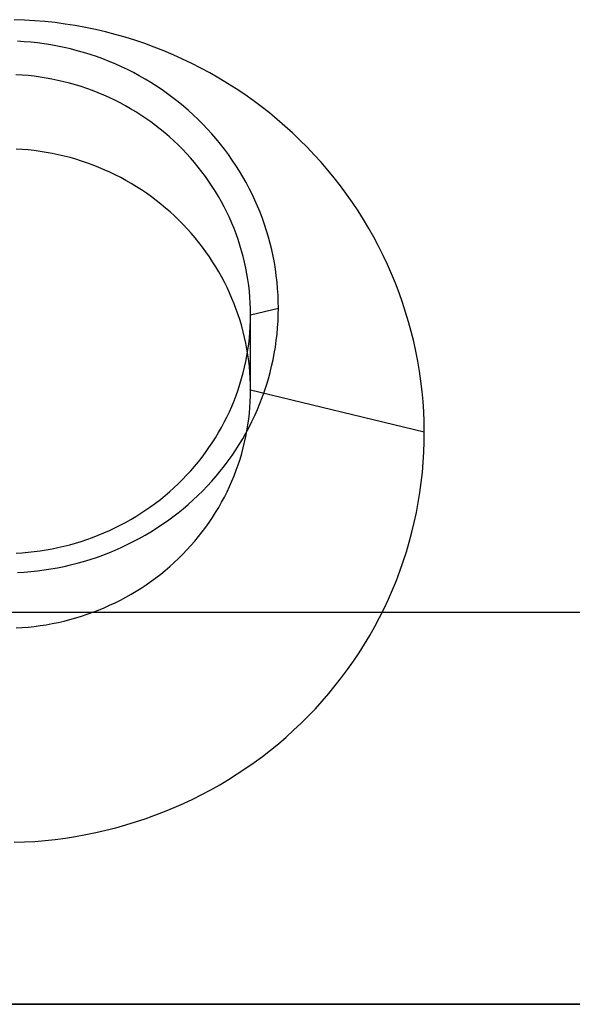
# Model space of a CAD drawing. Extents: x -5 to 5, y -2 to 2.
# Tile 8 of 59: x -3 to -2.7, y -1.5 to -1. Entities that reach past the tile are written whole.
import ezdxf

# ---------------------------------------------------------------- set-up
doc = ezdxf.new("R2010")
doc.units = 0

msp = doc.modelspace()

# ---------------------------------------------------------------- linework, layer by layer
at = {"layer": 'solid extract', "color": 5, "linetype": 'CONTINUOUS'}
for p, q in [((-2.98959, -0.999079, -2.870529), (-2.994808, -0.998891, -2.87049)), ((-2.984389, -0.999393, -2.870593), (-2.98959, -0.999079, -2.870529)), ((-2.979188, -0.999833, -2.870682), (-2.984389, -0.999393, -2.870593)), ((-2.974002, -1.000398, -2.870798), (-2.979188, -0.999833, -2.870682)), ((-2.968839, -1.001087, -2.870939), (-2.974002, -1.000398, -2.870798)), ((-2.963685, -1.001903, -2.871105), (-2.968839, -1.001087, -2.870939)), ((-2.958549, -1.002843, -2.871298), (-2.963685, -1.001903, -2.871105)), ((-2.953439, -1.003905, -2.871515), (-2.958549, -1.002843, -2.871298)), ((-2.948366, -1.005089, -2.871758), (-2.953439, -1.003905, -2.871515)), ((-2.943323, -1.006395, -2.872026), (-2.948366, -1.005089, -2.871758)), ((-2.938305, -1.007826, -2.87232), (-2.943323, -1.006395, -2.872026)), ((-2.989728, -1.010079, -3.128334), (-2.993149, -1.009873, -3.128289)), ((-2.986311, -1.010366, -3.128397), (-2.989728, -1.010079, -3.128334)), ((-2.982903, -1.010735, -3.128477), (-2.986311, -1.010366, -3.128397)), ((-2.979498, -1.011187, -3.128575), (-2.982903, -1.010735, -3.128477)), ((-2.976111, -1.01172, -3.128691), (-2.979498, -1.011187, -3.128575)), ((-2.972736, -1.012334, -3.128825), (-2.976111, -1.01172, -3.128691)), ((-2.933321, -1.009377, -2.87264), (-2.938305, -1.007826, -2.87232)), ((-2.928379, -1.011047, -2.872985), (-2.933321, -1.009377, -2.87264)), ((-2.923487, -1.012833, -2.873354), (-2.928379, -1.011047, -2.872985)), ((-2.969376, -1.013029, -3.128977), (-2.972736, -1.012334, -3.128825)), ((-2.966041, -1.013803, -3.129146), (-2.969376, -1.013029, -3.128977)), ((-2.962722, -1.014659, -3.129333), (-2.966041, -1.013803, -3.129146)), ((-2.959422, -1.015594, -3.129538), (-2.962722, -1.014659, -3.129333)), ((-2.956147, -1.016608, -3.12976), (-2.959422, -1.015594, -3.129538)), ((-2.952904, -1.017699, -3.129999), (-2.956147, -1.016608, -3.12976)), ((-2.918639, -1.014738, -2.873748), (-2.923487, -1.012833, -2.873354)), ((-2.913831, -1.016762, -2.874168), (-2.918639, -1.014738, -2.873748)), ((-2.909072, -1.018903, -2.874613), (-2.913831, -1.016762, -2.874168)), ((-2.949693, -1.018865, -3.130255), (-2.952904, -1.017699, -3.129999)), ((-2.946506, -1.020111, -3.130529), (-2.949693, -1.018865, -3.130255)), ((-2.943349, -1.021434, -3.13082), (-2.946506, -1.020111, -3.130529)), ((-2.940227, -1.022831, -3.131128), (-2.943349, -1.021434, -3.13082)), ((-2.904369, -1.021156, -2.875083), (-2.909072, -1.018903, -2.874613)), ((-2.899732, -1.023518, -2.875576), (-2.904369, -1.021156, -2.875083)), ((-2.990791, -1.027118, -3.117916), (-2.993858, -1.026934, -3.117876)), ((-2.987728, -1.027375, -3.117972), (-2.990791, -1.027118, -3.117916)), ((-2.937146, -1.024301, -3.131452), (-2.940227, -1.022831, -3.131128)), ((-2.934106, -1.025842, -3.131793), (-2.937146, -1.024301, -3.131452)), ((-2.931101, -1.027459, -3.13215), (-2.934106, -1.025842, -3.131793)), ((-2.89515, -1.025993, -2.876094), (-2.899732, -1.023518, -2.875576)), ((-2.890624, -1.028582, -2.876638), (-2.89515, -1.025993, -2.876094)), ((-2.984672, -1.027706, -3.118043), (-2.987728, -1.027375, -3.117972)), ((-2.981619, -1.028111, -3.118131), (-2.984672, -1.027706, -3.118043)), ((-2.978583, -1.028588, -3.118235), (-2.981619, -1.028111, -3.118131)), ((-2.975556, -1.029139, -3.118354), (-2.978583, -1.028588, -3.118235)), ((-2.972543, -1.029762, -3.118489), (-2.975556, -1.029139, -3.118354)), ((-2.969553, -1.030455, -3.11864), (-2.972543, -1.029762, -3.118489)), ((-2.966576, -1.031222, -3.118807), (-2.969553, -1.030455, -3.11864)), ((-2.963616, -1.032061, -3.118989), (-2.966576, -1.031222, -3.118807)), ((-2.960679, -1.032969, -3.119187), (-2.963616, -1.032061, -3.118989)), ((-2.928134, -1.029148, -3.132525), (-2.931101, -1.027459, -3.13215)), ((-2.925212, -1.030907, -3.132916), (-2.928134, -1.029148, -3.132525)), ((-2.922339, -1.032732, -3.133322), (-2.925212, -1.030907, -3.132916)), ((-2.88616, -1.031281, -2.877206), (-2.890624, -1.028582, -2.876638)), ((-2.881767, -1.034084, -2.877798), (-2.88616, -1.031281, -2.877206)), ((-2.957769, -1.033947, -3.119401), (-2.960679, -1.032969, -3.119187)), ((-2.954888, -1.034993, -3.119629), (-2.957769, -1.033947, -3.119401)), ((-2.952029, -1.03611, -3.119873), (-2.954888, -1.034993, -3.119629)), ((-2.949196, -1.037296, -3.120133), (-2.952029, -1.03611, -3.119873)), ((-2.919517, -1.034624, -3.133744), (-2.922339, -1.032732, -3.133322)), ((-2.916737, -1.036587, -3.134182), (-2.919517, -1.034624, -3.133744)), ((-2.914006, -1.038617, -3.134637), (-2.916737, -1.036587, -3.134182)), ((-2.877453, -1.036987, -2.878412), (-2.881767, -1.034084, -2.877798)), ((-2.873206, -1.039997, -2.879051), (-2.877453, -1.036987, -2.878412)), ((-2.946394, -1.038549, -3.120408), (-2.949196, -1.037296, -3.120133)), ((-2.943628, -1.039867, -3.120697), (-2.946394, -1.038549, -3.120408)), ((-2.9409, -1.04125, -3.121001), (-2.943628, -1.039867, -3.120697)), ((-2.938201, -1.0427, -3.121321), (-2.9409, -1.04125, -3.121001)), ((-2.911327, -1.04071, -3.135106), (-2.914006, -1.038617, -3.134637)), ((-2.908706, -1.042863, -3.13559), (-2.911327, -1.04071, -3.135106)), ((-2.869029, -1.043113, -2.879715), (-2.873206, -1.039997, -2.879051)), ((-2.935537, -1.044216, -3.121655), (-2.938201, -1.0427, -3.121321)), ((-2.932913, -1.045794, -3.122004), (-2.935537, -1.044216, -3.121655)), ((-2.930333, -1.047432, -3.122367), (-2.932913, -1.045794, -3.122004)), ((-2.906143, -1.045076, -3.136089), (-2.908706, -1.042863, -3.13559)), ((-2.903632, -1.047354, -3.136603), (-2.906143, -1.045076, -3.136089)), ((-2.864928, -1.04633, -2.880402), (-2.869029, -1.043113, -2.879715)), ((-2.86091, -1.049642, -2.881112), (-2.864928, -1.04633, -2.880402)), ((-2.927797, -1.04913, -3.122744), (-2.930333, -1.047432, -3.122367)), ((-2.9253, -1.050892, -3.123135), (-2.927797, -1.04913, -3.122744)), ((-2.922846, -1.052715, -3.123541), (-2.9253, -1.050892, -3.123135)), ((-2.901177, -1.049693, -3.137133), (-2.903632, -1.047354, -3.136603)), ((-2.898782, -1.052088, -3.137676), (-2.901177, -1.049693, -3.137133)), ((-2.896452, -1.054536, -3.138232), (-2.898782, -1.052088, -3.137676)), ((-2.856983, -1.053043, -2.881844), (-2.86091, -1.049642, -2.881112)), ((-2.920438, -1.054594, -3.123961), (-2.922846, -1.052715, -3.123541)), ((-2.918082, -1.056528, -3.124393), (-2.920438, -1.054594, -3.123961)), ((-2.915778, -1.058516, -3.124839), (-2.918082, -1.056528, -3.124393)), ((-2.894186, -1.057036, -3.138803), (-2.896452, -1.054536, -3.138232)), ((-2.89198, -1.059595, -3.139387), (-2.894186, -1.057036, -3.138803)), ((-2.853135, -1.056544, -2.882599), (-2.856983, -1.053043, -2.881844)), ((-2.84937, -1.060141, -2.883378), (-2.853135, -1.056544, -2.882599)), ((-2.913519, -1.060562, -3.125299), (-2.915778, -1.058516, -3.124839)), ((-2.911311, -1.062663, -3.125772), (-2.913519, -1.060562, -3.125299)), ((-2.889838, -1.062207, -3.139986), (-2.89198, -1.059595, -3.139387)), ((-2.887763, -1.064867, -3.140597), (-2.889838, -1.062207, -3.139986)), ((-2.845693, -1.063829, -2.88418), (-2.84937, -1.060141, -2.883378)), ((-2.990729, -1.064921, -2.976851), (-2.993818, -1.064733, -2.976814)), ((-2.987641, -1.065183, -2.976903), (-2.990729, -1.064921, -2.976851)), ((-2.984563, -1.065521, -2.97697), (-2.987641, -1.065183, -2.976903)), ((-2.981498, -1.065932, -2.977051), (-2.984563, -1.065521, -2.97697)), ((-2.97844, -1.066419, -2.977148), (-2.981498, -1.065932, -2.977051)), ((-2.975392, -1.066979, -2.977259), (-2.97844, -1.066419, -2.977148)), ((-2.972362, -1.067613, -2.977384), (-2.975392, -1.066979, -2.977259)), ((-2.909157, -1.064816, -3.126258), (-2.911311, -1.062663, -3.125772)), ((-2.907061, -1.067015, -3.126756), (-2.909157, -1.064816, -3.126258)), ((-2.905022, -1.069263, -3.127266), (-2.907061, -1.067015, -3.126756)), ((-2.885758, -1.067571, -3.14122), (-2.887763, -1.064867, -3.140597)), ((-2.842112, -1.0676, -2.885002), (-2.845693, -1.063829, -2.88418)), ((-2.969354, -1.068319, -2.977524), (-2.972362, -1.067613, -2.977384)), ((-2.966365, -1.069097, -2.977679), (-2.969354, -1.068319, -2.977524)), ((-2.963392, -1.06995, -2.977849), (-2.966365, -1.069097, -2.977679)), ((-2.96044, -1.070874, -2.978033), (-2.963392, -1.06995, -2.977849)), ((-2.957514, -1.071868, -2.978232), (-2.96044, -1.070874, -2.978033)), ((-2.95462, -1.07293, -2.978444), (-2.957514, -1.071868, -2.978232)), ((-2.903037, -1.071563, -3.127789), (-2.905022, -1.069263, -3.127266)), ((-2.901108, -1.073911, -3.128324), (-2.903037, -1.071563, -3.127789)), ((-2.883824, -1.070321, -3.141855), (-2.885758, -1.067571, -3.14122)), ((-2.881957, -1.073121, -3.142503), (-2.883824, -1.070321, -3.141855)), ((-2.838631, -1.07145, -2.885846), (-2.842112, -1.0676, -2.885002)), ((-2.835242, -1.075389, -2.886712), (-2.838631, -1.07145, -2.885846)), ((-2.951753, -1.074063, -2.978671), (-2.95462, -1.07293, -2.978444)), ((-2.948911, -1.075267, -2.978913), (-2.951753, -1.074063, -2.978671)), ((-2.9461, -1.076539, -2.979169), (-2.948911, -1.075267, -2.978913)), ((-2.943323, -1.077876, -2.979439), (-2.9461, -1.076539, -2.979169)), ((-2.89924, -1.076303, -3.128871), (-2.901108, -1.073911, -3.128324)), ((-2.897435, -1.078736, -3.129429), (-2.89924, -1.076303, -3.128871)), ((-2.88016, -1.075966, -3.143164), (-2.881957, -1.073121, -3.142503)), ((-2.878435, -1.078851, -3.143836), (-2.88016, -1.075966, -3.143164)), ((-2.831946, -1.079414, -2.8876), (-2.835242, -1.075389, -2.886712)), ((-2.940587, -1.079278, -2.979723), (-2.943323, -1.077876, -2.979439)), ((-2.937886, -1.080746, -2.980021), (-2.940587, -1.079278, -2.979723)), ((-2.935219, -1.082281, -2.980333), (-2.937886, -1.080746, -2.980021)), ((-2.93259, -1.08388, -2.980659), (-2.935219, -1.082281, -2.980333)), ((-2.895693, -1.081209, -3.129998), (-2.897435, -1.078736, -3.129429)), ((-2.894011, -1.083727, -3.130578), (-2.895693, -1.081209, -3.129998)), ((-2.876786, -1.081771, -3.144518), (-2.878435, -1.078851, -3.143836)), ((-2.875213, -1.084727, -3.14521), (-2.876786, -1.081771, -3.144518)), ((-2.82875, -1.083517, -2.888509), (-2.831946, -1.079414, -2.8876)), ((-2.930005, -1.085539, -2.980998), (-2.93259, -1.08388, -2.980659)), ((-2.927468, -1.087257, -2.981351), (-2.930005, -1.085539, -2.980998)), ((-2.924974, -1.089036, -2.981717), (-2.927468, -1.087257, -2.981351)), ((-2.892391, -1.086287, -3.13117), (-2.894011, -1.083727, -3.130578)), ((-2.890836, -1.088883, -3.131772), (-2.892391, -1.086287, -3.13117)), ((-2.873712, -1.087726, -3.145915), (-2.875213, -1.084727, -3.14521)), ((-2.82566, -1.087691, -2.889437), (-2.82875, -1.083517, -2.888509)), ((-2.922521, -1.090877, -2.982097), (-2.924974, -1.089036, -2.981717)), ((-2.920115, -1.092776, -2.98249), (-2.922521, -1.090877, -2.982097)), ((-2.88935, -1.091511, -3.132382), (-2.890836, -1.088883, -3.131772)), ((-2.887931, -1.094172, -3.133003), (-2.88935, -1.091511, -3.132382)), ((-2.872286, -1.09076, -3.14663), (-2.873712, -1.087726, -3.145915)), ((-2.870937, -1.093826, -3.147354), (-2.872286, -1.09076, -3.14663)), ((-2.82268, -1.091933, -2.890384), (-2.82566, -1.087691, -2.889437)), ((-2.8198, -1.096252, -2.891353), (-2.82268, -1.091933, -2.890384)), ((-2.917761, -1.094729, -2.982897), (-2.920115, -1.092776, -2.98249)), ((-2.915461, -1.096735, -2.983315), (-2.917761, -1.094729, -2.982897)), ((-2.91321, -1.098797, -2.983746), (-2.915461, -1.096735, -2.983315)), ((-2.886578, -1.096871, -3.133634), (-2.887931, -1.094172, -3.133003)), ((-2.885291, -1.099604, -3.134275), (-2.886578, -1.096871, -3.133634)), ((-2.869668, -1.096917, -3.148087), (-2.870937, -1.093826, -3.147354)), ((-2.868479, -1.100036, -3.148828), (-2.869668, -1.096917, -3.148087)), ((-2.817026, -1.100644, -2.892342), (-2.8198, -1.096252, -2.891353)), ((-2.911008, -1.100914, -2.984191), (-2.91321, -1.098797, -2.983746)), ((-2.908861, -1.103083, -2.984648), (-2.911008, -1.100914, -2.984191)), ((-2.884074, -1.102364, -3.134924), (-2.885291, -1.099604, -3.134275)), ((-2.882929, -1.105148, -3.135581), (-2.884074, -1.102364, -3.134924)), ((-2.867367, -1.103188, -3.14958), (-2.868479, -1.100036, -3.148828)), ((-2.81436, -1.105101, -2.89335), (-2.817026, -1.100644, -2.892342)), ((-2.906771, -1.105299, -2.985117), (-2.908861, -1.103083, -2.984648)), ((-2.904742, -1.107559, -2.985598), (-2.906771, -1.105299, -2.985117)), ((-2.881856, -1.107957, -3.136245), (-2.882929, -1.105148, -3.135581)), ((-2.866333, -1.106367, -3.15034), (-2.867367, -1.103188, -3.14958)), ((-2.865381, -1.109567, -3.151107), (-2.866333, -1.106367, -3.15034)), ((-2.811809, -1.109616, -2.894375), (-2.81436, -1.105101, -2.89335)), ((-2.902767, -1.109871, -2.986091), (-2.904742, -1.107559, -2.985598)), ((-2.90085, -1.112231, -2.986596), (-2.902767, -1.109871, -2.986091)), ((-2.898992, -1.114635, -2.987113), (-2.90085, -1.112231, -2.986596)), ((-2.880851, -1.110796, -3.136919), (-2.881856, -1.107957, -3.136245)), ((-2.879918, -1.113659, -3.137601), (-2.880851, -1.110796, -3.136919)), ((-2.864511, -1.112782, -3.151881), (-2.865381, -1.109567, -3.151107)), ((-2.809375, -1.114184, -2.895417), (-2.811809, -1.109616, -2.894375)), ((-2.897197, -1.117078, -2.987641), (-2.898992, -1.114635, -2.987113)), ((-2.895467, -1.119559, -2.988179), (-2.897197, -1.117078, -2.987641)), ((-2.879057, -1.116542, -3.138289), (-2.879918, -1.113659, -3.137601)), ((-2.878271, -1.119439, -3.138983), (-2.879057, -1.116542, -3.138289)), ((-2.863724, -1.116016, -3.152662), (-2.864511, -1.112782, -3.151881)), ((-2.863017, -1.119274, -3.15345), (-2.863724, -1.116016, -3.152662)), ((-2.807052, -1.118818, -2.896479), (-2.809375, -1.114184, -2.895417)), ((-2.893798, -1.122084, -2.988728), (-2.895467, -1.119559, -2.988179)), ((-2.892191, -1.124649, -2.989289), (-2.893798, -1.122084, -2.988728)), ((-2.877559, -1.122354, -3.139683), (-2.878271, -1.119439, -3.138983)), ((-2.876919, -1.125289, -3.140391), (-2.877559, -1.122354, -3.139683)), ((-2.862392, -1.122548, -3.154245), (-2.863017, -1.119274, -3.15345)), ((-2.804841, -1.123511, -2.897559), (-2.807052, -1.118818, -2.896479)), ((-2.890649, -1.12725, -2.989861), (-2.892191, -1.124649, -2.989289)), ((-2.889175, -1.129883, -2.990442), (-2.890649, -1.12725, -2.989861)), ((-2.876353, -1.12824, -3.141104), (-2.876919, -1.125289, -3.140391)), ((-2.86185, -1.125834, -3.155046), (-2.862392, -1.122548, -3.154245)), ((-2.861392, -1.129126, -3.15585), (-2.86185, -1.125834, -3.155046)), ((-2.802748, -1.128255, -2.898655), (-2.804841, -1.123511, -2.897559)), ((-2.88777, -1.132546, -2.991031), (-2.889175, -1.129883, -2.990442)), ((-2.875862, -1.131202, -3.141822), (-2.876353, -1.12824, -3.141104)), ((-2.875447, -1.134169, -3.142544), (-2.875862, -1.131202, -3.141822)), ((-2.861018, -1.132426, -3.156659), (-2.861392, -1.129126, -3.15585)), ((-2.860728, -1.13574, -3.157474), (-2.861018, -1.132426, -3.156659)), ((-2.800777, -1.13304, -2.899766), (-2.802748, -1.128255, -2.898655)), ((-2.88643, -1.135244, -2.991632), (-2.88777, -1.132546, -2.991031)), ((-2.885157, -1.137976, -2.992243), (-2.88643, -1.135244, -2.991632)), ((-2.875107, -1.137144, -3.14327), (-2.875447, -1.134169, -3.142544)), ((-2.874842, -1.140131, -3.144001), (-2.875107, -1.137144, -3.14327)), ((-2.86052, -1.139061, -3.158293), (-2.860728, -1.13574, -3.157474)), ((-2.798928, -1.137867, -2.900891), (-2.800777, -1.13304, -2.899766)), ((-2.883953, -1.140735, -2.992863), (-2.885157, -1.137976, -2.992243)), ((-2.88282, -1.143516, -2.99349), (-2.883953, -1.140735, -2.992863)), ((-2.874652, -1.143125, -3.144737), (-2.874842, -1.140131, -3.144001)), ((-2.860397, -1.142383, -3.159115), (-2.86052, -1.139061, -3.158293)), ((-2.860358, -1.145701, -3.159938), (-2.860397, -1.142383, -3.159115)), ((-2.797197, -1.142745, -2.902034), (-2.798928, -1.137867, -2.900891)), ((-2.881758, -1.14632, -2.994126), (-2.88282, -1.143516, -2.99349)), ((-2.880766, -1.149152, -2.99477), (-2.881758, -1.14632, -2.994126)), ((-2.874538, -1.146121, -3.145474), (-2.874652, -1.143125, -3.144737)), ((-2.8745, -1.149112, -3.146213), (-2.874538, -1.146121, -3.145474)), ((-2.8745, -1.149112, -3.146213), (-2.860358, -1.145701, -3.159938)), ((-2.860401, -1.149012, -3.160762), (-2.860358, -1.145701, -3.159938)), ((-2.795586, -1.147668, -2.903192), (-2.797197, -1.142745, -2.902034)), ((-2.879844, -1.152008, -2.995424), (-2.880766, -1.149152, -2.99477)), ((-2.878994, -1.154883, -2.996084), (-2.879844, -1.152008, -2.995424)), ((-2.874651, -1.155084, -3.147694), (-2.874538, -1.152098, -3.146952)), ((-2.874538, -1.152098, -3.146952), (-2.8745, -1.149112, -3.146213)), ((-2.8745, -1.187287, -3.003746), (-2.8745, -1.149112, -3.146213)), ((-2.860744, -1.155629, -3.162417), (-2.86053, -1.152323, -3.161589)), ((-2.86053, -1.152323, -3.161589), (-2.860401, -1.149012, -3.160762)), ((-2.794099, -1.152625, -2.904364), (-2.795586, -1.147668, -2.903192)), ((-2.878218, -1.157771, -2.996751), (-2.878994, -1.154883, -2.996084)), ((-2.874839, -1.158065, -3.148439), (-2.874651, -1.155084, -3.147694)), ((-2.861039, -1.158925, -3.163245), (-2.860744, -1.155629, -3.162417)), ((-2.792738, -1.157609, -2.905547), (-2.794099, -1.152625, -2.904364)), ((-2.877515, -1.160673, -2.997425), (-2.878218, -1.157771, -2.996751)), ((-2.876884, -1.163596, -2.998106), (-2.877515, -1.160673, -2.997425)), ((-2.875442, -1.164006, -3.149927), (-2.875103, -1.161037, -3.149182)), ((-2.875103, -1.161037, -3.149182), (-2.874839, -1.158065, -3.148439)), ((-2.861882, -1.165504, -3.164905), (-2.861419, -1.162218, -3.164074)), ((-2.861419, -1.162218, -3.164074), (-2.861039, -1.158925, -3.163245)), ((-2.791504, -1.162619, -2.906743), (-2.792738, -1.157609, -2.905547)), ((-2.876326, -1.166534, -2.998794), (-2.876884, -1.163596, -2.998106)), ((-2.876347, -1.169923, -3.151418), (-2.875857, -1.16697, -3.150673)), ((-2.875842, -1.169481, -2.999487), (-2.876326, -1.166534, -2.998794)), ((-2.875857, -1.16697, -3.150673), (-2.875442, -1.164006, -3.149927)), ((-2.862429, -1.168779, -3.165735), (-2.861882, -1.165504, -3.164905)), ((-2.790393, -1.167667, -2.907952), (-2.791504, -1.162619, -2.906743)), ((-2.87691, -1.17286, -3.152162), (-2.876347, -1.169923, -3.151418)), ((-2.875432, -1.172433, -3.000185), (-2.875842, -1.169481, -2.999487)), ((-2.875097, -1.175392, -3.000888), (-2.875432, -1.172433, -3.000185)), ((-2.863766, -1.17527, -3.167388), (-2.863057, -1.172036, -3.166563)), ((-2.863057, -1.172036, -3.166563), (-2.862429, -1.168779, -3.165735)), ((-2.789409, -1.172743, -2.909174), (-2.790393, -1.167667, -2.907952)), ((-2.878259, -1.178681, -3.153642), (-2.877547, -1.175777, -3.152903)), ((-2.877547, -1.175777, -3.152903), (-2.87691, -1.17286, -3.152162)), ((-2.874837, -1.178362, -3.001596), (-2.875097, -1.175392, -3.000888)), ((-2.864559, -1.17849, -3.168211), (-2.863766, -1.17527, -3.167388)), ((-2.788551, -1.177838, -2.910406), (-2.789409, -1.172743, -2.909174)), ((-2.879904, -1.184441, -3.155115), (-2.879045, -1.181571, -3.15438)), ((-2.879045, -1.181571, -3.15438), (-2.878259, -1.178681, -3.153642)), ((-2.87465, -1.181338, -3.00231), (-2.874837, -1.178362, -3.001596)), ((-2.874537, -1.184314, -3.003027), (-2.87465, -1.181338, -3.00231)), ((-2.86639, -1.184878, -3.169852), (-2.865434, -1.181695, -3.169033)), ((-2.865434, -1.181695, -3.169033), (-2.864559, -1.17849, -3.168211)), ((-2.787823, -1.182943, -2.911646), (-2.788551, -1.177838, -2.910406)), ((-2.881835, -1.190103, -3.156572), (-2.880834, -1.187287, -3.155846)), ((-2.880834, -1.187287, -3.155846), (-2.879904, -1.184441, -3.155115)), ((-2.8745, -1.187287, -3.003746), (-2.874537, -1.184314, -3.003027)), ((-2.874537, -1.190267, -3.00447), (-2.8745, -1.187287, -3.003746)), ((-2.8745, -1.187287, -3.003746), (-2.786112, -1.208653, -2.917979)), ((-2.867425, -1.188033, -3.170666), (-2.86639, -1.184878, -3.169852)), ((-2.787224, -1.188061, -2.912895), (-2.787823, -1.182943, -2.911646)), ((-2.882908, -1.192899, -3.157294), (-2.881835, -1.190103, -3.156572)), ((-2.87465, -1.193247, -3.005198), (-2.874537, -1.190267, -3.00447)), ((-2.869731, -1.194257, -3.172278), (-2.868538, -1.191157, -3.171474)), ((-2.868538, -1.191157, -3.171474), (-2.867425, -1.188033, -3.170666)), ((-2.786752, -1.1932, -2.914156), (-2.787224, -1.188061, -2.912895)), ((-2.885269, -1.198415, -3.158725), (-2.884053, -1.195671, -3.158012)), ((-2.884053, -1.195671, -3.158012), (-2.882908, -1.192899, -3.157294)), ((-2.8751, -1.199192, -3.00666), (-2.874837, -1.196222, -3.005928)), ((-2.874837, -1.196222, -3.005928), (-2.87465, -1.193247, -3.005198)), ((-2.872357, -1.200375, -3.173872), (-2.871005, -1.197331, -3.173078)), ((-2.871005, -1.197331, -3.173078), (-2.869731, -1.194257, -3.172278)), ((-2.786409, -1.198352, -2.915424), (-2.786752, -1.1932, -2.914156)), ((-2.887901, -1.203801, -3.160129), (-2.886552, -1.201127, -3.159431)), ((-2.886552, -1.201127, -3.159431), (-2.885269, -1.198415, -3.158725)), ((-2.875849, -1.205113, -3.008129), (-2.875437, -1.202154, -3.007394)), ((-2.875437, -1.202154, -3.007394), (-2.8751, -1.199192, -3.00666)), ((-2.873783, -1.203382, -3.174658), (-2.872357, -1.200375, -3.173872)), ((-2.786196, -1.203506, -2.9167), (-2.786409, -1.198352, -2.915424)), ((-2.890807, -1.209059, -3.161508), (-2.88932, -1.206446, -3.160822)), ((-2.88932, -1.206446, -3.160822), (-2.887901, -1.203801, -3.160129)), ((-2.87686, -1.209282, -3.176208), (-2.875283, -1.206349, -3.175436)), ((-2.876335, -1.208054, -3.008864), (-2.875849, -1.205113, -3.008129)), ((-2.875283, -1.206349, -3.175436), (-2.873783, -1.203382, -3.174658)), ((-2.786112, -1.208653, -2.917979), (-2.786196, -1.203506, -2.9167)), ((-2.893977, -1.214173, -3.162855), (-2.89236, -1.211637, -3.162186)), ((-2.89236, -1.211637, -3.162186), (-2.890807, -1.209059, -3.161508)), ((-2.880241, -1.21504, -3.177727), (-2.878514, -1.212181, -3.176972)), ((-2.878514, -1.212181, -3.176972), (-2.87686, -1.209282, -3.176208)), ((-2.877531, -1.213903, -3.010335), (-2.876896, -1.210986, -3.0096)), ((-2.876896, -1.210986, -3.0096), (-2.876335, -1.208054, -3.008864)), ((-2.786158, -1.213815, -2.919268), (-2.786112, -1.208653, -2.917979)), ((-2.897397, -1.21912, -3.164165), (-2.895654, -1.216666, -3.163515)), ((-2.895654, -1.216666, -3.163515), (-2.893977, -1.214173, -3.162855)), ((-2.882037, -1.217854, -3.178473), (-2.880241, -1.21504, -3.177727)), ((-2.879019, -1.219679, -3.011801), (-2.878238, -1.216798, -3.011068)), ((-2.878238, -1.216798, -3.011068), (-2.877531, -1.213903, -3.010335)), ((-2.786334, -1.218978, -2.920563), (-2.786158, -1.213815, -2.919268)), ((-2.901072, -1.223908, -3.165439), (-2.899204, -1.221536, -3.164807)), ((-2.899204, -1.221536, -3.164807), (-2.897397, -1.21912, -3.164165)), ((-2.885839, -1.223343, -3.179932), (-2.883902, -1.220619, -3.179207)), ((-2.883902, -1.220619, -3.179207), (-2.882037, -1.217854, -3.178473)), ((-2.8808, -1.225384, -3.013261), (-2.879874, -1.222543, -3.012532)), ((-2.879874, -1.222543, -3.012532), (-2.879019, -1.219679, -3.011801)), ((-2.78664, -1.224132, -2.921861), (-2.786334, -1.218978, -2.920563)), ((-2.904977, -1.228505, -3.166668), (-2.902997, -1.226232, -3.16606)), ((-2.902997, -1.226232, -3.16606), (-2.901072, -1.223908, -3.165439)), ((-2.889925, -1.228655, -3.181351), (-2.887848, -1.226023, -3.180647)), ((-2.887848, -1.226023, -3.180647), (-2.885839, -1.223343, -3.179932)), ((-2.881796, -1.228197, -3.013985), (-2.8808, -1.225384, -3.013261)), ((-2.787076, -1.22928, -2.923164), (-2.78664, -1.224132, -2.921861)), ((-2.909117, -1.232915, -3.167852), (-2.907018, -1.230733, -3.167265)), ((-2.907018, -1.230733, -3.167265), (-2.904977, -1.228505, -3.166668)), ((-2.894266, -1.233757, -3.182721), (-2.892065, -1.231234, -3.182043)), ((-2.892065, -1.231234, -3.182043), (-2.889925, -1.228655, -3.181351)), ((-2.884002, -1.233748, -3.015424), (-2.882863, -1.230983, -3.014706)), ((-2.882863, -1.230983, -3.014706), (-2.881796, -1.228197, -3.013985)), ((-2.787642, -1.234412, -2.924469), (-2.787076, -1.22928, -2.923164)), ((-2.91573, -1.239143, -3.169532), (-2.913476, -1.237123, -3.168986)), ((-2.913476, -1.237123, -3.168986), (-2.911271, -1.235046, -3.168425)), ((-2.911271, -1.235046, -3.168425), (-2.909117, -1.232915, -3.167852)), ((-2.898869, -1.238651, -3.18404), (-2.896535, -1.23623, -3.183386)), ((-2.896535, -1.23623, -3.183386), (-2.894266, -1.233757, -3.182721)), ((-2.886489, -1.239194, -3.016847), (-2.885211, -1.236486, -3.016138)), ((-2.885211, -1.236486, -3.016138), (-2.884002, -1.233748, -3.015424)), ((-2.788339, -1.239539, -2.925778), (-2.787642, -1.234412, -2.924469)), ((-2.920397, -1.243028, -3.170585), (-2.918037, -1.241112, -3.170065)), ((-2.918037, -1.241112, -3.170065), (-2.91573, -1.239143, -3.169532)), ((-2.903716, -1.243323, -3.185304), (-2.901264, -1.241017, -3.18468)), ((-2.901264, -1.241017, -3.18468), (-2.898869, -1.238651, -3.18404)), ((-2.889243, -1.244502, -3.018244), (-2.887832, -1.241865, -3.017548)), ((-2.887832, -1.241865, -3.017548), (-2.886489, -1.239194, -3.016847)), ((-2.789164, -1.244637, -2.927085), (-2.788339, -1.239539, -2.925778)), ((-2.927748, -1.248424, -3.172055), (-2.925256, -1.246686, -3.171581)), ((-2.925256, -1.246686, -3.171581), (-2.922805, -1.244887, -3.171091)), ((-2.922805, -1.244887, -3.171091), (-2.920397, -1.243028, -3.170585)), ((-2.911411, -1.249879, -3.187087), (-2.908787, -1.247752, -3.186508)), ((-2.908787, -1.247752, -3.186508), (-2.906221, -1.245566, -3.185913)), ((-2.906221, -1.245566, -3.185913), (-2.903716, -1.243323, -3.185304)), ((-2.89227, -1.249682, -3.019619), (-2.890724, -1.247109, -3.018935)), ((-2.890724, -1.247109, -3.018935), (-2.889243, -1.244502, -3.018244)), ((-2.790118, -1.249717, -2.928394), (-2.789164, -1.244637, -2.927085)), ((-2.935498, -1.253285, -3.173385), (-2.932873, -1.251725, -3.172958)), ((-2.932873, -1.251725, -3.172958), (-2.930288, -1.250104, -3.172514)), ((-2.930288, -1.250104, -3.172514), (-2.927748, -1.248424, -3.172055)), ((-2.916815, -1.253942, -3.188197), (-2.914089, -1.251943, -3.187651)), ((-2.914089, -1.251943, -3.187651), (-2.911411, -1.249879, -3.187087)), ((-2.895553, -1.254705, -3.020962), (-2.893881, -1.252215, -3.020295)), ((-2.893881, -1.252215, -3.020295), (-2.89227, -1.249682, -3.019619)), ((-2.791201, -1.254772, -2.929701), (-2.790118, -1.249717, -2.928394)), ((-2.946357, -1.258879, -3.174924), (-2.943586, -1.257576, -3.174565)), ((-2.943586, -1.257576, -3.174565), (-2.940853, -1.256209, -3.174189)), ((-2.940853, -1.256209, -3.174189), (-2.938159, -1.25478, -3.173796)), ((-2.938159, -1.25478, -3.173796), (-2.935498, -1.253285, -3.173385)), ((-2.925288, -1.259539, -3.189733), (-2.922412, -1.257738, -3.189238)), ((-2.922412, -1.257738, -3.189238), (-2.919587, -1.255872, -3.188726)), ((-2.919587, -1.255872, -3.188726), (-2.916815, -1.253942, -3.188197)), ((-2.899088, -1.259567, -3.02227), (-2.897288, -1.257155, -3.02162)), ((-2.897288, -1.257155, -3.02162), (-2.895553, -1.254705, -3.020962)), ((-2.792408, -1.259787, -2.931004), (-2.791201, -1.254772, -2.929701)), ((-2.957732, -1.263419, -3.176179), (-2.954845, -1.262386, -3.175893)), ((-2.954845, -1.262386, -3.175893), (-2.951991, -1.261286, -3.175588)), ((-2.951991, -1.261286, -3.175588), (-2.94916, -1.260117, -3.175265)), ((-2.94916, -1.260117, -3.175265), (-2.946357, -1.258879, -3.174924)), ((-2.931168, -1.262933, -3.190668), (-2.928208, -1.261271, -3.19021)), ((-2.928208, -1.261271, -3.19021), (-2.925288, -1.259539, -3.189733)), ((-2.90287, -1.264259, -3.023542), (-2.90095, -1.261936, -3.022911)), ((-2.90095, -1.261936, -3.022911), (-2.899088, -1.259567, -3.02227)), ((-2.793745, -1.264778, -2.932307), (-2.792408, -1.259787, -2.931004)), ((-2.975528, -1.268163, -3.177495), (-2.972512, -1.267548, -3.177324)), ((-2.972512, -1.267548, -3.177324), (-2.969516, -1.266863, -3.177134)), ((-2.969516, -1.266863, -3.177134), (-2.966543, -1.266109, -3.176924)), ((-2.966543, -1.266109, -3.176924), (-2.963586, -1.265282, -3.176695)), ((-2.963586, -1.265282, -3.176695), (-2.960647, -1.264385, -3.176446)), ((-2.960647, -1.264385, -3.176446), (-2.957732, -1.263419, -3.176179)), ((-2.943409, -1.268862, -3.192307), (-2.94029, -1.267487, -3.191926)), ((-2.94029, -1.267487, -3.191926), (-2.937207, -1.266039, -3.191526)), ((-2.937207, -1.266039, -3.191526), (-2.934165, -1.264521, -3.191106)), ((-2.934165, -1.264521, -3.191106), (-2.931168, -1.262933, -3.190668)), ((-2.90688, -1.268757, -3.024769), (-2.904845, -1.266531, -3.024161)), ((-2.904845, -1.266531, -3.024161), (-2.90287, -1.264259, -3.023542)), ((-2.795209, -1.269738, -2.933606), (-2.793745, -1.264778, -2.932307)), ((-2.993848, -1.270339, -3.178101), (-2.990775, -1.270157, -3.178051)), ((-2.990775, -1.270157, -3.178051), (-2.987708, -1.269903, -3.17798)), ((-2.987708, -1.269903, -3.17798), (-2.984645, -1.269576, -3.177889)), ((-2.984645, -1.269576, -3.177889), (-2.981598, -1.269178, -3.177778)), ((-2.981598, -1.269178, -3.177778), (-2.978558, -1.268706, -3.177646)), ((-2.978558, -1.268706, -3.177646), (-2.975528, -1.268163, -3.177495)), ((-2.956192, -1.273607, -3.193625), (-2.952947, -1.272533, -3.193326)), ((-2.952947, -1.272533, -3.193326), (-2.949735, -1.271385, -3.193007)), ((-2.949735, -1.271385, -3.193007), (-2.946558, -1.270162, -3.192668)), ((-2.946558, -1.270162, -3.192668), (-2.943409, -1.268862, -3.192307)), ((-2.911123, -1.273068, -3.025953), (-2.908973, -1.270937, -3.025367)), ((-2.908973, -1.270937, -3.025367), (-2.90688, -1.268757, -3.024769)), ((-2.796796, -1.274658, -2.934901), (-2.795209, -1.269738, -2.933606)), ((-2.976129, -1.278411, -3.194965), (-2.972755, -1.277806, -3.194796)), ((-2.972755, -1.277806, -3.194796), (-2.969398, -1.277123, -3.194605)), ((-2.969398, -1.277123, -3.194605), (-2.966063, -1.276362, -3.194393)), ((-2.966063, -1.276362, -3.194393), (-2.962755, -1.275523, -3.194159)), ((-2.962755, -1.275523, -3.194159), (-2.959463, -1.274604, -3.193903)), ((-2.959463, -1.274604, -3.193903), (-2.956192, -1.273607, -3.193625)), ((-2.917878, -1.279135, -3.027631), (-2.915574, -1.277166, -3.027085)), ((-2.915574, -1.277166, -3.027085), (-2.913324, -1.275145, -3.026526)), ((-2.913324, -1.275145, -3.026526), (-2.911123, -1.273068, -3.025953)), ((-2.798504, -1.279528, -2.936187), (-2.796796, -1.274658, -2.934901)), ((-2.993151, -1.280226, -3.195472), (-2.989729, -1.280024, -3.195416)), ((-2.989729, -1.280024, -3.195416), (-2.986315, -1.279741, -3.195337)), ((-2.986315, -1.279741, -3.195337), (-2.982905, -1.279378, -3.195235)), ((-2.982905, -1.279378, -3.195235), (-2.979513, -1.278935, -3.195111)), ((-2.979513, -1.278935, -3.195111), (-2.976129, -1.278411, -3.194965)), ((-2.92264, -1.282912, -3.028683), (-2.920235, -1.281051, -3.028164)), ((-2.920235, -1.281051, -3.028164), (-2.917878, -1.279135, -3.027631)), ((-2.800334, -1.284351, -2.937466), (-2.798504, -1.279528, -2.936187)), ((-2.930121, -1.288135, -3.030146), (-2.927582, -1.286453, -3.029674)), ((-2.927582, -1.286453, -3.029674), (-2.92509, -1.284713, -3.029186)), ((-2.92509, -1.284713, -3.029186), (-2.92264, -1.282912, -3.028683)), ((-2.802289, -1.289134, -2.93874), (-2.800334, -1.284351, -2.937466)), ((-2.94069, -1.294252, -3.031874), (-2.937994, -1.29282, -3.031468)), ((-2.937994, -1.29282, -3.031468), (-2.935332, -1.291322, -3.031044)), ((-2.935332, -1.291322, -3.031044), (-2.932706, -1.289759, -3.030603)), ((-2.932706, -1.289759, -3.030603), (-2.930121, -1.288135, -3.030146)), ((-2.804366, -1.293871, -2.940007), (-2.802289, -1.289134, -2.93874)), ((-2.949008, -1.29817, -3.032988), (-2.946201, -1.296929, -3.032634)), ((-2.946201, -1.296929, -3.032634), (-2.943427, -1.295622, -3.032263)), ((-2.943427, -1.295622, -3.032263), (-2.94069, -1.294252, -3.031874)), ((-2.80656, -1.298553, -2.941263), (-2.804366, -1.293871, -2.940007)), ((-3, -1.300486, -3.201191), (3, -1.300486, -3.201191)), ((-2.963463, -1.303352, -3.034471), (-2.960517, -1.302452, -3.034213)), ((-2.960517, -1.302452, -3.034213), (-2.957596, -1.301483, -3.033935)), ((-2.957596, -1.301483, -3.033935), (-2.954703, -1.300446, -3.033638)), ((-2.954703, -1.300446, -3.033638), (-2.951842, -1.299342, -3.033323)), ((-2.951842, -1.299342, -3.033323), (-2.949008, -1.29817, -3.032988)), ((-2.808867, -1.30317, -2.942508), (-2.80656, -1.298553, -2.941263)), ((-2.987656, -1.307993, -3.035808), (-2.984583, -1.307664, -3.035713)), ((-2.984583, -1.307664, -3.035713), (-2.981523, -1.307263, -3.035597)), ((-2.981523, -1.307263, -3.035597), (-2.978476, -1.30679, -3.035461)), ((-2.978476, -1.30679, -3.035461), (-2.975437, -1.306245, -3.035303)), ((-2.975437, -1.306245, -3.035303), (-2.972413, -1.305627, -3.035125)), ((-2.972413, -1.305627, -3.035125), (-2.969407, -1.304939, -3.034927)), ((-2.969407, -1.304939, -3.034927), (-2.966426, -1.304181, -3.034709)), ((-2.966426, -1.304181, -3.034709), (-2.963463, -1.303352, -3.034471)), ((-2.813832, -1.312231, -2.944963), (-2.81129, -1.307727, -2.94374)), ((-2.81129, -1.307727, -2.94374), (-2.808867, -1.30317, -2.942508)), ((-2.993817, -1.308431, -3.035935), (-2.990731, -1.308248, -3.035882)), ((-2.990731, -1.308248, -3.035882), (-2.987656, -1.307993, -3.035808)), ((-2.816489, -1.316673, -2.946173), (-2.813832, -1.312231, -2.944963)), ((-2.819254, -1.321045, -2.947369), (-2.816489, -1.316673, -2.946173)), ((-2.822123, -1.32534, -2.948547), (-2.819254, -1.321045, -2.947369)), ((-2.825101, -1.329564, -2.949711), (-2.822123, -1.32534, -2.948547)), ((-2.82819, -1.33372, -2.950859), (-2.825101, -1.329564, -2.949711)), ((-2.834675, -1.341801, -2.953103), (-2.831383, -1.337802, -2.951991)), ((-2.831383, -1.337802, -2.951991), (-2.82819, -1.33372, -2.950859)), ((-2.838061, -1.345711, -2.954194), (-2.834675, -1.341801, -2.953103)), ((-2.841547, -1.349539, -2.955265), (-2.838061, -1.345711, -2.954194)), ((-2.845134, -1.353287, -2.956317), (-2.841547, -1.349539, -2.955265)), ((-2.852581, -1.360515, -2.958355), (-2.848814, -1.356948, -2.957348)), ((-2.848814, -1.356948, -2.957348), (-2.845134, -1.353287, -2.956317)), ((-2.85643, -1.363984, -2.959338), (-2.852581, -1.360515, -2.958355)), ((-2.864398, -1.370647, -2.961232), (-2.86037, -1.367361, -2.960297)), ((-2.86037, -1.367361, -2.960297), (-2.85643, -1.363984, -2.959338)), ((-2.868508, -1.373835, -2.962142), (-2.864398, -1.370647, -2.961232)), ((-2.876946, -1.379898, -2.963879), (-2.872693, -1.37692, -2.963024)), ((-2.872693, -1.37692, -2.963024), (-2.868508, -1.373835, -2.962142)), ((-2.885687, -1.385553, -2.965506), (-2.881278, -1.382776, -2.964706)), ((-2.881278, -1.382776, -2.964706), (-2.876946, -1.379898, -2.963879)), ((-2.890164, -1.388223, -2.966277), (-2.885687, -1.385553, -2.965506)), ((-2.899293, -1.393228, -2.967726), (-2.8947, -1.390783, -2.967017)), ((-2.8947, -1.390783, -2.967017), (-2.890164, -1.388223, -2.966277)), ((-2.91345, -1.399912, -2.96967), (-2.908675, -1.397796, -2.969054)), ((-2.908675, -1.397796, -2.969054), (-2.903953, -1.395567, -2.968405)), ((-2.903953, -1.395567, -2.968405), (-2.899293, -1.393228, -2.967726)), ((-2.923134, -1.403791, -2.970803), (-2.918271, -1.40191, -2.970254)), ((-2.918271, -1.40191, -2.970254), (-2.91345, -1.399912, -2.96967)), ((-2.938018, -1.40874, -2.972254), (-2.933015, -1.407208, -2.971804)), ((-2.933015, -1.407208, -2.971804), (-2.928051, -1.405557, -2.97132)), ((-2.928051, -1.405557, -2.97132), (-2.923134, -1.403791, -2.970803)), ((-2.958345, -1.413659, -2.973701), (-2.953212, -1.41261, -2.973392)), ((-2.953212, -1.41261, -2.973392), (-2.948111, -1.411439, -2.973047)), ((-2.948111, -1.411439, -2.973047), (-2.94305, -1.410151, -2.972668)), ((-2.94305, -1.410151, -2.972668), (-2.938018, -1.40874, -2.972254)), ((-2.994751, -1.417561, -2.974853), (-2.989517, -1.417375, -2.974798)), ((-2.989517, -1.417375, -2.974798), (-2.984284, -1.417064, -2.974706)), ((-2.984284, -1.417064, -2.974706), (-2.97907, -1.41663, -2.974578)), ((-2.97907, -1.41663, -2.974578), (-2.973858, -1.416072, -2.974413)), ((-2.973858, -1.416072, -2.974413), (-2.96867, -1.415391, -2.974212)), ((-2.96867, -1.415391, -2.974212), (-2.963501, -1.414587, -2.973975)), ((-2.963501, -1.414587, -2.973975), (-2.958345, -1.413659, -2.973701)), ((3, -1.5, -3), (-3, -1.5, -3)), ((-3, -1.5, -3.050545), (3, -1.5, -3.050545))]:
    msp.add_line(p, q, dxfattribs=at)

doc.saveas('drawing.dxf')
